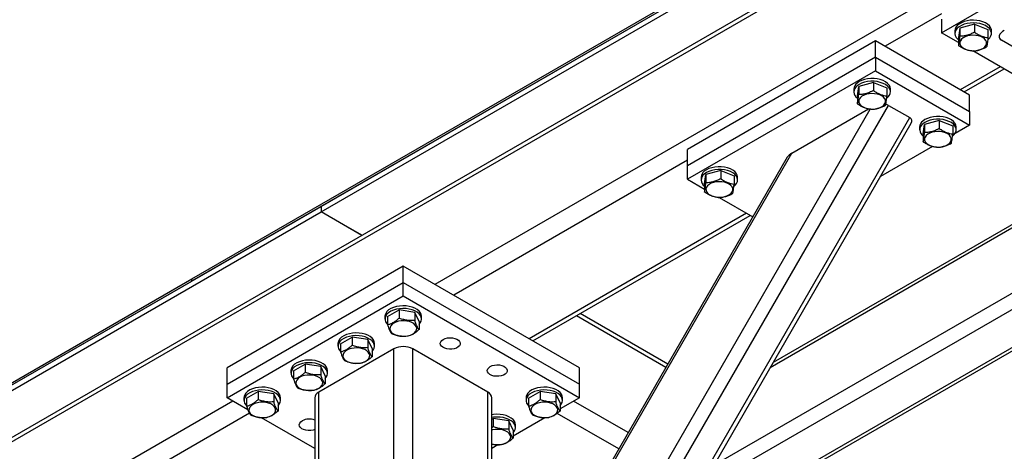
# Model space of a CAD drawing. Header units: millimetres. Extents: x 5 to 589, y 5 to 415.
# Tile 20 of 45: x 295 to 343, y 127 to 147. Entities that reach past the tile are written whole.
import ezdxf

# ---------------------------------------------------------------- set-up
doc = ezdxf.new("R2010")
doc.units = ezdxf.units.MM
doc.layers.add('TRAIT-FORT', color=4, linetype='Continuous', lineweight=25)

msp = doc.modelspace()

# ---------------------------------------------------------------- linework, layer by layer
at = {"layer": 'TRAIT-FORT', "color": 4, "linetype": 'Continuous', "lineweight": 25}
for p, q in [((303.74269, 134.89712), (367.0938, 171.46894)), ((303.74269, 134.79914), (367.0938, 171.37096)), ((309.96523, 138.39133), (367.0938, 171.37096)), ((309.96523, 138.13004), (367.0938, 171.10966)), ((367.0938, 168.84418), (250.82775, 101.72522)), ((367.0938, 168.6277), (250.5626, 101.35567)), ((358.89108, 159.71168), (315.44664, 134.63174)), ((339.82776, 146.74696), (348.87873, 151.97197)), ((339.82776, 147.66157), (337.11247, 146.09407)), ((339.82776, 147.40019), (339.82776, 146.74696)), ((340.70995, 146.97264), (340.64494, 146.52092)), ((341.42011, 147.16601), (340.70995, 146.97264)), ((340.70995, 146.97264), (340.70995, 146.581)), ((341.42011, 147.16601), (341.42011, 146.77437)), ((341.42011, 147.16601), (342.06528, 146.90765)), ((340.64494, 146.27521), (339.82776, 146.74696)), ((340.47511, 146.84493), (340.47511, 146.71428)), ((340.64494, 146.52092), (340.64494, 146.12928)), ((342.06528, 146.90765), (342.06528, 146.51601)), ((342.23511, 146.71428), (342.23511, 146.84493)), ((336.65992, 146.35532), (327.60896, 141.13031)), ((336.65992, 145.57144), (336.65992, 146.35532)), ((341.18541, 143.74281), (336.65992, 146.35532)), ((361.32381, 135.64032), (342.71276, 146.38774)), ((336.65992, 145.57144), (327.60896, 140.34643)), ((336.65992, 145.57144), (336.65992, 144.91821)), ((336.65992, 145.57144), (341.18541, 142.95893)), ((343.81278, 144.44646), (341.33935, 145.87434)), ((342.65599, 145.11426), (340.73286, 144.00406)), ((336.65992, 144.91821), (327.60896, 139.6932)), ((336.65992, 144.91821), (341.18541, 142.3057)), ((340.92029, 143.89586), (342.84342, 145.00606)), ((335.78005, 143.71247), (335.84505, 144.1642)), ((336.55522, 144.35757), (335.84505, 144.1642)), ((335.84505, 144.1642), (335.84505, 143.77256)), ((336.55522, 144.35757), (336.55522, 143.96593)), ((336.55522, 144.35757), (337.20038, 144.09921)), ((337.20038, 144.09921), (337.20038, 143.70757)), ((335.61022, 144.03649), (335.61022, 143.90584)), ((335.78005, 143.71247), (335.78005, 143.32083)), ((337.37022, 143.90584), (337.37022, 144.03649)), ((341.18541, 142.95893), (341.18541, 143.74281)), ((316.9175, 107.98008), (337.28218, 143.25273)), ((337.28218, 143.25273), (338.30041, 142.66492)), ((316.63458, 108.82815), (336.40214, 143.06656)), ((332.62276, 140.95479), (336.30936, 143.08302)), ((341.18541, 142.95893), (341.18541, 142.3057)), ((317.93573, 107.39227), (338.30041, 142.66492)), ((318.21286, 107.46654), (338.37467, 142.38784)), ((338.77805, 142.20773), (338.77805, 142.07709)), ((338.94789, 141.88372), (339.01289, 142.33545)), ((339.72306, 142.52881), (339.01289, 142.33545)), ((339.01289, 142.33545), (339.01289, 141.94381)), ((339.72306, 142.52881), (339.72306, 142.13717)), ((339.72306, 142.52881), (340.36822, 142.27045)), ((340.36822, 142.27045), (340.36822, 141.87881)), ((341.18541, 142.3057), (340.48299, 141.90021)), ((340.53805, 142.07709), (340.53805, 142.20773)), ((350.65926, 141.79883), (331.72332, 130.86735)), ((338.94789, 141.88372), (338.94789, 141.49208)), ((350.79986, 141.71764), (331.58271, 130.62381)), ((339.39642, 141.27294), (336.89841, 139.83087)), ((316.57809, 113.1646), (332.62276, 140.95479)), ((327.60896, 140.34643), (327.60896, 141.13031)), ((327.60896, 140.60781), (316.35182, 134.1092)), ((332.40791, 140.75884), (316.64038, 113.44867)), ((327.60896, 139.6932), (327.60896, 140.34643)), ((328.42614, 139.46715), (328.49114, 139.91888)), ((329.20131, 140.11225), (328.49114, 139.91888)), ((328.49114, 139.91888), (328.49114, 139.52724)), ((353.51515, 140.14962), (329.19287, 126.10867)), ((329.20131, 140.11225), (329.20131, 139.7206)), ((329.20131, 140.11225), (329.84647, 139.85388)), ((329.84647, 139.85388), (329.84647, 139.46224)), ((327.60896, 139.6932), (328.42614, 139.22144)), ((328.25631, 139.79116), (328.25631, 139.66052)), ((328.42614, 139.46715), (328.42614, 139.07551)), ((354.19392, 139.75765), (329.53229, 125.5208)), ((330.01631, 139.66052), (330.01631, 139.79116)), ((329.12054, 138.82057), (330.74682, 137.88174)), ((355.77758, 138.84313), (331.1162, 124.60642)), ((331.35619, 124.58266), (355.91813, 138.76196)), ((247.16849, 102.13955), (309.95957, 138.38807)), ((247.16849, 101.87825), (309.95957, 138.12677)), ((309.95957, 138.38807), (309.95957, 138.12677)), ((309.96523, 138.3848), (309.95957, 138.38807)), ((311.92174, 136.99404), (309.95957, 138.12677)), ((309.96523, 138.39133), (309.96523, 138.13004)), ((311.9274, 136.9973), (309.96523, 138.13004)), ((330.43718, 138.0605), (319.9722, 132.01919)), ((320.15963, 131.91099), (330.62461, 137.95229)), ((313.91937, 135.51342), (305.43409, 130.61497)), ((313.91937, 134.72954), (313.91937, 135.51342)), ((322.40465, 130.61497), (313.91937, 135.51342)), ((247.16849, 102.23753), (303.73703, 134.89386)), ((247.16849, 102.13955), (303.73703, 134.79587)), ((303.73703, 134.79587), (303.73703, 134.89386)), ((303.73703, 134.89386), (303.74269, 134.89059)), ((303.74269, 134.79914), (303.74269, 134.89712)), ((305.43409, 129.83109), (313.91937, 134.72954)), ((313.91937, 134.07631), (313.91937, 134.72954)), ((313.91937, 134.72954), (322.40465, 129.83109)), ((305.43409, 129.17786), (313.91937, 134.07631)), ((313.91937, 134.07631), (322.40465, 129.17786)), ((313.16093, 133.08329), (313.71614, 133.40381)), ((313.71614, 133.40381), (313.71614, 133.01217)), ((314.47459, 133.28649), (313.71614, 133.40381)), ((314.47459, 133.28649), (314.47459, 132.89485)), ((314.67781, 132.84865), (314.47459, 133.28649)), ((326.65527, 130.79496), (322.44083, 133.2279)), ((313.03937, 133.09662), (313.03937, 132.96597)), ((313.16093, 133.08329), (313.16093, 132.69165)), ((314.67781, 132.84865), (314.67781, 132.45701)), ((314.79937, 132.96597), (314.79937, 133.09662)), ((326.56152, 130.63259), (322.25333, 133.11966)), ((310.77663, 131.79036), (310.77663, 131.65972)), ((310.89818, 131.77704), (311.4534, 132.09756)), ((310.89818, 131.77704), (310.89818, 131.3854)), ((311.4534, 132.09756), (311.4534, 131.70592)), ((312.21184, 131.98024), (311.4534, 132.09756)), ((312.21184, 131.98024), (312.21184, 131.5886)), ((312.41507, 131.5424), (312.21184, 131.98024)), ((312.53663, 131.65972), (312.53663, 131.79036)), ((313.46682, 131.52911), (309.84643, 129.43911)), ((312.41507, 131.5424), (312.41507, 131.15076)), ((313.46682, 105.92239), (313.46682, 131.52911)), ((317.9923, 129.43911), (314.37192, 131.52911)), ((314.37192, 117.6805), (314.37192, 131.52911)), ((305.43409, 129.83109), (305.43409, 130.61497)), ((308.51388, 130.48411), (308.51388, 130.35346)), ((308.63544, 130.47078), (309.19066, 130.7913)), ((308.63544, 130.47078), (308.63544, 130.07914)), ((309.19066, 130.7913), (309.19066, 130.39966)), ((309.9491, 130.67399), (309.19066, 130.7913)), ((309.9491, 130.67399), (309.9491, 130.28234)), ((310.15233, 130.23615), (309.9491, 130.67399)), ((310.27388, 130.35346), (310.27388, 130.48411)), ((322.40465, 129.83109), (322.40465, 130.61497)), ((310.15233, 130.23615), (310.15233, 129.8445)), ((305.43409, 129.17786), (305.43409, 129.83109)), ((306.3727, 129.16453), (306.92792, 129.48505)), ((306.92792, 129.48505), (306.92792, 129.09341)), ((307.68636, 129.36773), (306.92792, 129.48505)), ((309.84643, 103.83239), (309.84643, 129.43911)), ((317.9923, 116.50487), (317.9923, 129.43911)), ((319.94915, 129.16453), (320.50437, 129.48505)), ((320.50437, 129.48505), (320.50437, 129.09341)), ((321.26281, 129.36773), (320.50437, 129.48505)), ((322.40465, 129.17786), (322.40465, 129.83109)), ((305.71665, 129.01474), (256.61536, 100.66916)), ((306.43446, 128.60036), (305.43409, 129.17786)), ((306.25114, 129.17786), (306.25114, 129.04721)), ((306.3727, 129.16453), (306.3727, 128.77289)), ((307.68636, 129.36773), (307.68636, 128.97609)), ((307.88958, 128.92989), (307.68636, 129.36773)), ((307.88958, 128.92989), (307.88958, 128.53825)), ((308.01114, 129.04721), (308.01114, 129.17786)), ((309.65898, 129.17786), (309.65898, 103.57114)), ((318.17975, 116.39666), (318.17975, 129.17786)), ((319.82759, 129.17786), (319.82759, 129.04721)), ((319.94915, 129.16453), (319.94915, 128.77289)), ((321.26281, 129.36773), (321.26281, 128.97609)), ((321.46603, 128.92989), (321.26281, 129.36773)), ((322.40465, 129.17786), (321.46603, 128.63601)), ((321.46603, 128.92989), (321.46603, 128.53825)), ((321.58759, 129.04721), (321.58759, 129.17786)), ((324.75118, 127.49699), (322.12208, 129.01474)), ((306.51372, 128.42979), (278.28119, 112.13149)), ((309.65898, 126.73888), (307.09959, 128.21638)), ((318.17975, 128.14308), (318.24163, 128.1788)), ((318.24163, 128.1788), (318.24163, 127.78716)), ((319.00007, 128.06148), (318.24163, 128.1788)), ((319.00007, 128.06148), (319.00007, 127.66984)), ((319.20329, 127.62364), (319.00007, 128.06148)), ((320.73978, 128.21675), (319.20329, 127.32975)), ((324.29863, 126.71315), (321.33174, 128.42591)), ((318.17975, 127.73482), (318.24163, 127.78716)), ((319.20329, 127.62364), (319.20329, 127.232)), ((319.32485, 127.74096), (319.32485, 127.87161)), ((318.47704, 126.9105), (318.17975, 126.73888))]:
    msp.add_line(p, q, dxfattribs=at)
at = {"layer": 'TRAIT-FORT', "color": 4, "linetype": 'Continuous', "lineweight": 25, "flags": 128}
for points in [[(342.23511, 146.84493), (342.22896, 146.90489), (342.19637, 146.994), (342.13675, 147.07832), (342.052, 147.15514), (341.94485, 147.22199), (341.81875, 147.27672), (341.67775, 147.31757), (341.52637, 147.34323), (341.36949, 147.35288), (341.21215, 147.3462), (341.05941, 147.3234), (340.91617, 147.28523), (340.78703, 147.23291), (340.67616, 147.16812), (340.58711, 147.09294), (340.52274, 147.00979), (340.48512, 146.92134), (340.47511, 146.84493)], [(342.05578, 146.40693), (342.08151, 146.42753), (342.15853, 146.50701), (342.20973, 146.59316), (342.23346, 146.6832), (342.22896, 146.77424), (342.19637, 146.86335), (342.13675, 146.94767), (342.052, 147.02449), (341.94485, 147.09134), (341.81875, 147.14607), (341.67775, 147.18692), (341.52637, 147.21258), (341.36949, 147.22223), (341.21215, 147.21555), (341.05941, 147.19276), (340.91617, 147.15459), (340.78703, 147.10227), (340.67616, 147.03747), (340.58711, 146.96229), (340.52274, 146.87914), (340.48512, 146.79069), (340.47547, 146.69979), (340.49409, 146.60935), (340.54038, 146.52228), (340.61286, 146.44139), (340.64494, 146.41428)], [(341.99889, 146.22615), (341.99594, 146.30409), (341.96499, 146.37998), (341.90738, 146.45049), (341.82563, 146.51255), (341.72332, 146.56344), (341.60491, 146.60094), (341.47559, 146.62341), (341.341, 146.62986), (341.20703, 146.62002), (341.07953, 146.59431), (340.96408, 146.55387), (340.86571, 146.50045), (340.78874, 146.43639), (340.73652, 146.36449), (340.71133, 146.28789), (340.71428, 146.20995), (340.74523, 146.13406), (340.80285, 146.06355), (340.88459, 146.00149), (340.98691, 145.9506), (341.10531, 145.9131), (341.23463, 145.89064), (341.36922, 145.88418), (341.50319, 145.89402), (341.63069, 145.91973), (341.74614, 145.96017), (341.84451, 146.0136), (341.92148, 146.07765), (341.97371, 146.14955), (341.99889, 146.22615)], [(337.37022, 144.03649), (337.36986, 144.05098), (337.35124, 144.14142), (337.30495, 144.22849), (337.23247, 144.30938), (337.13613, 144.38151), (337.01903, 144.44254), (336.88494, 144.49053), (336.73816, 144.52392), (336.58341, 144.54164), (336.42567, 144.54313), (336.27, 144.52834), (336.12141, 144.49773), (335.98467, 144.4523), (335.86418, 144.39351), (335.76381, 144.32324)], [(337.19886, 143.60464), (337.25822, 143.65783), (337.32259, 143.74098), (337.36021, 143.82943), (337.36986, 143.92033), (337.35124, 144.01077), (337.30495, 144.09784), (337.23247, 144.17874), (337.13613, 144.25086), (337.01903, 144.3119), (336.88494, 144.35988), (336.73816, 144.39327), (336.58341, 144.411), (336.42567, 144.41248), (336.27, 144.39769), (336.12141, 144.36709), (335.98467, 144.32166), (335.86418, 144.26286), (335.76381, 144.19259), (335.76381, 144.19259)], [(335.84643, 143.47945), (335.84938, 143.4015), (335.88034, 143.32562), (335.93795, 143.2551), (336.0197, 143.19305), (336.12201, 143.14216), (336.24042, 143.10466), (336.36974, 143.08219), (336.50432, 143.07574), (336.6383, 143.08558), (336.76579, 143.11128), (336.88125, 143.15173), (336.97961, 143.20515), (337.05659, 143.26921), (337.10881, 143.34111), (337.134, 143.4177), (337.13105, 143.49565), (337.10009, 143.57154), (337.04248, 143.64205), (336.96073, 143.70411), (336.85842, 143.755), (336.74002, 143.79249), (336.6107, 143.81496), (336.47611, 143.82142), (336.34214, 143.81157), (336.21464, 143.78587), (336.09918, 143.74542), (336.00082, 143.692), (335.92384, 143.62794), (335.87162, 143.55604), (335.84643, 143.47945)], [(340.53805, 142.20773), (340.5377, 142.22223), (340.51908, 142.31267), (340.47278, 142.39973), (340.4003, 142.48063), (340.30397, 142.55275), (340.18687, 142.61379), (340.05278, 142.66177), (339.906, 142.69516), (339.75125, 142.71289), (339.59351, 142.71438), (339.43784, 142.69958), (339.28925, 142.66898), (339.15251, 142.62355), (339.03202, 142.56476), (338.93165, 142.49449)], [(340.3667, 141.77588), (340.42606, 141.82907), (340.49043, 141.91223), (340.52804, 142.00067), (340.5377, 142.09158), (340.51908, 142.18202), (340.47278, 142.26909), (340.4003, 142.34998), (340.30397, 142.42211), (340.18687, 142.48314), (340.05278, 142.53113), (339.906, 142.56452), (339.75125, 142.58224), (339.59351, 142.58373), (339.43784, 142.56893), (339.28925, 142.53833), (339.15251, 142.4929), (339.03202, 142.43411), (338.93165, 142.36384), (338.93165, 142.36384)], [(339.01427, 141.6507), (339.01722, 141.57275), (339.04818, 141.49686), (339.10579, 141.42635), (339.18754, 141.36429), (339.28985, 141.3134), (339.40825, 141.2759), (339.53758, 141.25344), (339.67216, 141.24698), (339.80613, 141.25682), (339.93363, 141.28253), (340.04909, 141.32298), (340.14745, 141.3764), (340.22443, 141.44046), (340.27665, 141.51235), (340.30184, 141.58895), (340.29889, 141.66689), (340.26793, 141.74278), (340.21032, 141.8133), (340.12857, 141.87535), (340.02626, 141.92624), (339.90786, 141.96374), (339.77853, 141.98621), (339.64395, 141.99266), (339.50998, 141.98282), (339.38248, 141.95712), (339.26702, 141.91667), (339.16866, 141.86325), (339.09168, 141.79919), (339.03946, 141.72729), (339.01427, 141.6507)], [(330.01631, 139.79116), (330.01595, 139.80566), (329.99733, 139.8961), (329.95103, 139.98316), (329.87856, 140.06406), (329.78222, 140.13618), (329.66512, 140.19722), (329.53103, 140.2452), (329.38425, 140.2786), (329.2295, 140.29632), (329.07176, 140.29781), (328.91609, 140.28301), (328.7675, 140.25241), (328.63076, 140.20698), (328.51027, 140.14819), (328.4099, 140.07792)], [(329.84495, 139.35932), (329.90431, 139.41251), (329.96868, 139.49566), (330.00629, 139.58411), (330.01595, 139.67501), (329.99733, 139.76545), (329.95103, 139.85252), (329.87856, 139.93341), (329.78222, 140.00554), (329.66512, 140.06657), (329.53103, 140.11456), (329.38425, 140.14795), (329.2295, 140.16567), (329.07176, 140.16716), (328.91609, 140.15237), (328.7675, 140.12176), (328.63076, 140.07633), (328.51027, 140.01754), (328.4099, 139.94727), (328.4099, 139.94727)], [(328.49252, 139.23413), (328.49547, 139.15618), (328.52643, 139.0803), (328.58404, 139.00978), (328.66579, 138.94772), (328.7681, 138.89683), (328.88651, 138.85934), (329.01583, 138.83687), (329.15041, 138.83042), (329.28438, 138.84026), (329.41188, 138.86596), (329.52734, 138.90641), (329.6257, 138.95983), (329.70268, 139.02389), (329.7549, 139.09579), (329.78009, 139.17238), (329.77714, 139.25033), (329.74618, 139.32621), (329.68857, 139.39673), (329.60682, 139.45879), (329.50451, 139.50967), (329.38611, 139.54717), (329.25678, 139.56964), (329.1222, 139.57609), (328.98823, 139.56625), (328.86073, 139.54055), (328.74527, 139.5001), (328.64691, 139.44668), (328.56993, 139.38262), (328.51771, 139.31072), (328.49252, 139.23413)], [(314.79937, 133.09662), (314.78759, 133.17945), (314.74802, 133.26761), (314.68182, 133.35028), (314.5911, 133.42479), (314.4788, 133.48876), (314.34852, 133.54013), (314.20445, 133.57724), (314.05121, 133.5989), (313.89373, 133.60442), (313.73708, 133.59361), (313.58629, 133.56684), (313.4462, 133.52495), (313.32132, 133.46929), (313.21567, 133.40165), (313.13263, 133.32422), (313.07487, 133.23946), (313.04426, 133.15012), (313.03937, 133.09662)], [(314.67781, 132.70834), (314.73828, 132.78), (314.78264, 132.8674), (314.79926, 132.95797), (314.78759, 133.0488), (314.74802, 133.13696), (314.68182, 133.21963), (314.5911, 133.29415), (314.4788, 133.35812), (314.34852, 133.40948), (314.20445, 133.44659), (314.05121, 133.46825), (313.89373, 133.47377), (313.73708, 133.46297), (313.58629, 133.43619), (313.4462, 133.3943), (313.32132, 133.33864), (313.21567, 133.27101), (313.13263, 133.19357), (313.07487, 133.10881), (313.04426, 133.01947), (313.04178, 132.92841), (313.0675, 132.83855), (313.1206, 132.75279), (313.16093, 132.70834)], [(313.75217, 132.14849), (313.88556, 132.13629), (314.02042, 132.14037), (314.15087, 132.16055), (314.2712, 132.19594), (314.37616, 132.24501), (314.46115, 132.3056), (314.52246, 132.37506), (314.55741, 132.45037), (314.56448, 132.52823), (314.54336, 132.60523), (314.49496, 132.67801), (314.4214, 132.7434), (314.32591, 132.79853), (314.21265, 132.84099), (314.08657, 132.86893), (313.95318, 132.88112), (313.81831, 132.87704), (313.68786, 132.85687), (313.56753, 132.82147), (313.46258, 132.77241), (313.37759, 132.71182), (313.31627, 132.64235), (313.28132, 132.56705), (313.27425, 132.48919), (313.29538, 132.41219), (313.34378, 132.3394), (313.41733, 132.27402), (313.51283, 132.21889), (313.62609, 132.17643), (313.75217, 132.14849)], [(312.53663, 131.79036), (312.52485, 131.87319), (312.48528, 131.96136), (312.41907, 132.04403), (312.32836, 132.11854), (312.21606, 132.18251), (312.08578, 132.23387), (311.94171, 132.27098), (311.78847, 132.29264), (311.63099, 132.29816), (311.47434, 132.28736), (311.32355, 132.26058), (311.18346, 132.21869), (311.05858, 132.16304), (310.95292, 132.0954), (310.86988, 132.01796), (310.81213, 131.93321), (310.78152, 131.84386), (310.77663, 131.79036)], [(312.41507, 131.40209), (312.47554, 131.47375), (312.5199, 131.56115), (312.53652, 131.65172), (312.52485, 131.74255), (312.48528, 131.83071), (312.41907, 131.91338), (312.32836, 131.98789), (312.21606, 132.05186), (312.08578, 132.10323), (311.94171, 132.14034), (311.78847, 132.162), (311.63099, 132.16752), (311.47434, 132.15671), (311.32355, 132.12994), (311.18346, 132.08805), (311.05858, 132.03239), (310.95292, 131.96475), (310.86988, 131.88732), (310.81213, 131.80256), (310.78152, 131.71322), (310.77904, 131.62215), (310.80476, 131.53229), (310.85786, 131.44653), (310.89818, 131.40209)], [(315.8427, 131.9863), (315.93777, 132.02887), (316.04819, 132.05646), (316.16703, 132.06733), (316.28682, 132.06079), (316.40003, 132.03726), (316.49954, 131.99822), (316.57911, 131.94612), (316.63373, 131.88423), (316.65998, 131.81644), (316.6562, 131.74702), (316.62263, 131.68032), (316.56138, 131.62053), (316.4763, 131.57141), (316.37274, 131.53606), (316.2572, 131.51668), (316.13694, 131.5145), (316.01952, 131.52965), (315.91231, 131.56118), (315.82206, 131.60712), (315.75443, 131.66456), (315.71367, 131.72992), (315.70235, 131.79907), (315.72117, 131.86767), (315.76895, 131.93142), (315.8427, 131.9863)], [(311.48943, 130.84223), (311.62282, 130.83004), (311.75768, 130.83412), (311.88813, 130.8543), (312.00846, 130.88969), (312.11342, 130.93876), (312.19841, 130.99934), (312.25972, 131.06881), (312.29467, 131.14412), (312.30174, 131.22197), (312.28061, 131.29898), (312.23222, 131.37176), (312.15866, 131.43715), (312.06317, 131.49227), (311.9499, 131.53474), (311.82382, 131.56268), (311.69044, 131.57487), (311.55557, 131.57079), (311.42512, 131.55061), (311.30479, 131.51522), (311.19984, 131.46615), (311.11485, 131.40557), (311.05353, 131.3361), (311.01858, 131.26079), (311.01151, 131.18294), (311.03264, 131.10593), (311.08104, 131.03315), (311.15459, 130.96776), (311.25009, 130.91264), (311.36335, 130.87017), (311.48943, 130.84223)], [(310.27388, 130.48411), (310.26211, 130.56694), (310.22254, 130.6551), (310.15633, 130.73777), (310.06562, 130.81229), (309.95332, 130.87626), (309.82304, 130.92762), (309.67896, 130.96473), (309.52573, 130.98639), (309.36825, 130.99191), (309.2116, 130.98111), (309.06081, 130.95433), (308.92072, 130.91244), (308.79584, 130.85678), (308.69018, 130.78915), (308.60714, 130.71171), (308.54939, 130.62696), (308.51878, 130.53761), (308.51388, 130.48411)], [(310.15233, 130.09583), (310.2128, 130.1675), (310.25716, 130.2549), (310.27378, 130.34547), (310.26211, 130.43629), (310.22254, 130.52446), (310.15633, 130.60713), (310.06562, 130.68164), (309.95332, 130.74561), (309.82304, 130.79697), (309.67896, 130.83408), (309.52573, 130.85574), (309.36825, 130.86126), (309.2116, 130.85046), (309.06081, 130.82368), (308.92072, 130.78179), (308.79584, 130.72614), (308.69018, 130.6585), (308.60714, 130.58106), (308.54939, 130.49631), (308.51878, 130.40696), (308.51629, 130.3159), (308.54202, 130.22604), (308.59512, 130.14028), (308.63544, 130.09583)], [(318.10544, 130.68005), (318.20051, 130.72262), (318.31094, 130.75021), (318.42977, 130.76107), (318.54956, 130.75454), (318.66277, 130.73101), (318.76228, 130.69197), (318.84185, 130.63986), (318.89647, 130.57798), (318.92272, 130.51019), (318.91894, 130.44076), (318.88537, 130.37406), (318.82413, 130.31428), (318.73905, 130.26516), (318.63548, 130.2298), (318.51994, 130.21042), (318.39968, 130.20824), (318.28226, 130.2234), (318.17505, 130.25493), (318.0848, 130.30086), (318.01717, 130.35831), (317.97641, 130.42366), (317.96509, 130.49282), (317.98391, 130.56142), (318.0317, 130.62517), (318.10544, 130.68005)], [(309.22669, 129.53598), (309.36008, 129.52379), (309.49494, 129.52787), (309.62539, 129.54804), (309.74572, 129.58344), (309.85068, 129.6325), (309.93567, 129.69309), (309.99698, 129.76256), (310.03193, 129.83786), (310.039, 129.91572), (310.01787, 129.99272), (309.96947, 130.06551), (309.89592, 130.13089), (309.80043, 130.18602), (309.68716, 130.22848), (309.56108, 130.25642), (309.42769, 130.26862), (309.29283, 130.26454), (309.16238, 130.24436), (309.04205, 130.20897), (308.93709, 130.1599), (308.8521, 130.09931), (308.79079, 130.02985), (308.75584, 129.95454), (308.74877, 129.87668), (308.7699, 129.79968), (308.81829, 129.7269), (308.89185, 129.66151), (308.98734, 129.60638), (309.10061, 129.56392), (309.22669, 129.53598)], [(308.01114, 129.17786), (307.99937, 129.26069), (307.9598, 129.34885), (307.89359, 129.43152), (307.80288, 129.50604), (307.69058, 129.57), (307.5603, 129.62137), (307.41622, 129.65848), (307.26298, 129.68014), (307.10551, 129.68566), (306.94886, 129.67485), (306.79806, 129.64808), (306.65798, 129.60619), (306.5331, 129.55053), (306.42744, 129.4829), (306.3444, 129.40546), (306.28665, 129.3207), (306.25604, 129.23136), (306.25114, 129.17786)], [(307.88958, 128.78958), (307.95006, 128.86124), (307.99442, 128.94864), (308.01103, 129.03921), (307.99937, 129.13004), (307.9598, 129.2182), (307.89359, 129.30087), (307.80288, 129.37539), (307.69058, 129.43936), (307.5603, 129.49072), (307.41622, 129.52783), (307.26298, 129.54949), (307.10551, 129.55501), (306.94886, 129.54421), (306.79806, 129.51743), (306.65798, 129.47554), (306.5331, 129.41988), (306.42744, 129.35225), (306.3444, 129.27481), (306.28665, 129.19006), (306.25604, 129.10071), (306.25355, 129.00965), (306.27927, 128.91979), (306.33238, 128.83403), (306.3727, 128.78958)], [(321.58759, 129.17786), (321.57582, 129.26069), (321.53625, 129.34885), (321.47004, 129.43152), (321.37933, 129.50604), (321.26703, 129.57), (321.13675, 129.62137), (320.99267, 129.65848), (320.83943, 129.68014), (320.68196, 129.68566), (320.52531, 129.67485), (320.37451, 129.64808), (320.23443, 129.60619), (320.10955, 129.55053), (320.00389, 129.4829), (319.92085, 129.40546), (319.8631, 129.3207), (319.83249, 129.23136), (319.82759, 129.17786)], [(321.46603, 128.78958), (321.52651, 128.86124), (321.57087, 128.94864), (321.58748, 129.03921), (321.57582, 129.13004), (321.53625, 129.2182), (321.47004, 129.30087), (321.37933, 129.37539), (321.26703, 129.43936), (321.13675, 129.49072), (320.99267, 129.52783), (320.83943, 129.54949), (320.68196, 129.55501), (320.52531, 129.54421), (320.37451, 129.51743), (320.23443, 129.47554), (320.10955, 129.41988), (320.00389, 129.35225), (319.92085, 129.27481), (319.8631, 129.19006), (319.83249, 129.10071), (319.83, 129.00965), (319.85572, 128.91979), (319.90883, 128.83403), (319.94915, 128.78958)], [(306.96395, 128.22973), (307.09733, 128.21753), (307.2322, 128.22161), (307.36265, 128.24179), (307.48298, 128.27719), (307.58793, 128.32625), (307.67292, 128.38684), (307.73424, 128.4563), (307.76919, 128.53161), (307.77626, 128.60947), (307.75513, 128.68647), (307.70673, 128.75925), (307.63318, 128.82464), (307.53768, 128.87977), (307.42442, 128.92223), (307.29834, 128.95017), (307.16495, 128.96237), (307.03009, 128.95829), (306.89964, 128.93811), (306.77931, 128.90271), (306.67435, 128.85365), (306.58936, 128.79306), (306.52805, 128.72359), (306.4931, 128.64829), (306.48603, 128.57043), (306.50715, 128.49343), (306.55555, 128.42064), (306.62911, 128.35526), (306.7246, 128.30013), (306.83786, 128.25767), (306.96395, 128.22973)], [(320.5404, 128.22973), (320.67378, 128.21753), (320.80865, 128.22161), (320.9391, 128.24179), (321.05943, 128.27719), (321.16438, 128.32625), (321.24937, 128.38684), (321.31069, 128.4563), (321.34564, 128.53161), (321.35271, 128.60947), (321.33158, 128.68647), (321.28318, 128.75925), (321.20963, 128.82464), (321.11413, 128.87977), (321.00087, 128.92223), (320.87479, 128.95017), (320.7414, 128.96237), (320.60654, 128.95829), (320.47609, 128.93811), (320.35576, 128.90271), (320.2508, 128.85365), (320.16581, 128.79306), (320.1045, 128.72359), (320.06955, 128.64829), (320.06248, 128.57043), (320.0836, 128.49343), (320.132, 128.42064), (320.20556, 128.35526), (320.30105, 128.30013), (320.41432, 128.25767), (320.5404, 128.22973)], [(309.65898, 127.6406), (309.58452, 127.6173), (309.46897, 127.59792), (309.34871, 127.59574), (309.23129, 127.61089), (309.12408, 127.64242), (309.03383, 127.68836), (308.9662, 127.74581), (308.92544, 127.81116), (308.91412, 127.88031), (308.93294, 127.94891), (308.98073, 128.01266), (309.05447, 128.06754)], [(319.32485, 127.87161), (319.31308, 127.95443), (319.2735, 128.0426), (319.2073, 128.12527), (319.11659, 128.19978), (319.00429, 128.26375), (318.87401, 128.31511), (318.72993, 128.35222), (318.57669, 128.37388), (318.41922, 128.3794), (318.26257, 128.3686), (318.17975, 128.35602)], [(319.20329, 127.48333), (319.26377, 127.55499), (319.30813, 127.64239), (319.32474, 127.73296), (319.31308, 127.82379), (319.2735, 127.91195), (319.2073, 127.99462), (319.11659, 128.06914), (319.00429, 128.1331), (318.87401, 128.18447), (318.72993, 128.22158), (318.57669, 128.24324), (318.41922, 128.24876), (318.26257, 128.23795), (318.17975, 128.22537)], [(318.17975, 126.94362), (318.27765, 126.92348), (318.41104, 126.91128), (318.54591, 126.91536), (318.67636, 126.93554), (318.79669, 126.97093), (318.90164, 127.02), (318.98663, 127.08059), (319.04794, 127.15005), (319.0829, 127.22536), (319.08997, 127.30321), (319.06884, 127.38022), (319.02044, 127.453), (318.94689, 127.51839), (318.85139, 127.57352), (318.73813, 127.61598), (318.61205, 127.64392), (318.47866, 127.65611), (318.34379, 127.65203), (318.21335, 127.63185), (318.17975, 127.62378)]]:
    msp.add_lwpolyline(points, dxfattribs=at)
at = {"layer": 'TRAIT-FORT', "color": 4, "linetype": 'Continuous', "lineweight": 25}
for centre, radius, start, end in [((335.98473, 144.0204), 0.37486, 126.109505, 177.540057), ((335.97243, 143.90476), 0.35548, 125.934414, 237.235659), ((339.15257, 142.19164), 0.37486, 126.109505, 177.540057), ((339.14027, 142.07601), 0.35548, 125.934414, 237.235659), ((328.63082, 139.77507), 0.37486, 126.109505, 177.540057), ((328.61852, 139.65944), 0.35548, 125.934414, 237.235659), ((313.91937, 130.6557), 0.98369, 62.609672, 117.390328), ((309.97927, 129.14592), 0.32188, 114.374658, 174.305201), ((317.85946, 129.14592), 0.32188, 5.694799, 65.625342), ((309.39605, 127.4072), 0.74346, 69.288744, 117.351066)]:
    msp.add_arc(centre, radius, start, end, dxfattribs=at)
for centre, start_param, end_param in [((343.19276, 146.66484), 2.04849294, 3.61928927), ((336.80218, 142.97564), 0.47769661, 0.80966025), ((337.82041, 142.38782), 5.80560361, 6.76088192), ((332.96218, 140.75885), 2.04849294, 2.66401096)]:
    msp.add_ellipse(centre, major_axis=(0.58231, 0.156), ratio=0.51758952, start_param=start_param, end_param=end_param, dxfattribs=at)
for points, knots in [([(340.70995, 146.581), (340.70168, 146.50369), (340.688, 146.37582), (340.66816, 146.241), (340.65481, 146.17103), (340.64714, 146.13855), (340.64494, 146.12928)], [0, 0, 0, 0, 0.38554949, 0.63764185, 0.89654625, 1, 1, 1, 1]), ([(341.42011, 146.77437), (341.35848, 146.74326), (341.23386, 146.68038), (341.04924, 146.61951), (340.87274, 146.587), (340.76454, 146.58302), (340.70995, 146.581)], [0, 0, 0, 0, 0.26460494, 0.53494775, 0.76534313, 1, 1, 1, 1]), ([(341.42011, 146.77437), (341.47611, 146.73762), (341.58931, 146.66333), (341.75704, 146.58557), (341.91738, 146.53691), (342.01568, 146.52302), (342.06528, 146.51601)], [0, 0, 0, 0, 0.26460494, 0.53494775, 0.76534313, 1, 1, 1, 1]), ([(342.06528, 146.51601), (342.05701, 146.43869), (342.04333, 146.31082), (342.02349, 146.176), (342.01014, 146.10604), (342.00247, 146.07355), (342.00028, 146.06428)], [0, 0, 0, 0, 0.38554949, 0.63764185, 0.89654625, 1, 1, 1, 1]), ([(341.29011, 145.87091), (341.23411, 145.87901), (341.12091, 145.89539), (340.95318, 145.95196), (340.79284, 146.03172), (340.69454, 146.09656), (340.64494, 146.12928)], [0, 0, 0, 0, 0.26460494, 0.53494775, 0.76534313, 1, 1, 1, 1]), ([(341.29011, 145.87091), (341.35175, 145.87337), (341.47636, 145.87834), (341.66099, 145.91802), (341.83748, 145.98163), (341.94568, 146.03656), (342.00028, 146.06428)], [0, 0, 0, 0, 0.264604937, 0.534947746, 0.765343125, 1, 1, 1, 1]), ([(335.78005, 143.32083), (335.78832, 143.35846), (335.802, 143.4207), (335.82184, 143.56161), (335.83518, 143.67716), (335.84286, 143.75137), (335.84505, 143.77256)], [0, 0, 0, 0, 0.38554949, 0.63764185, 0.89654625, 1, 1, 1, 1]), ([(336.55522, 143.96593), (336.49358, 143.93482), (336.36897, 143.87193), (336.18434, 143.81107), (336.00785, 143.77856), (335.89965, 143.77457), (335.84505, 143.77256)], [0, 0, 0, 0, 0.26460494, 0.53494775, 0.76534313, 1, 1, 1, 1]), ([(336.55522, 143.96593), (336.61121, 143.92918), (336.72442, 143.85489), (336.89215, 143.77712), (337.05249, 143.72846), (337.15078, 143.71457), (337.20038, 143.70757)], [0, 0, 0, 0, 0.26460494, 0.53494775, 0.76534313, 1, 1, 1, 1]), ([(337.13538, 143.25584), (337.14365, 143.29347), (337.15733, 143.35571), (337.17717, 143.49662), (337.19051, 143.61216), (337.19819, 143.68638), (337.20038, 143.70757)], [0, 0, 0, 0, 0.38554949, 0.63764185, 0.89654625, 1, 1, 1, 1]), ([(336.42521, 143.06247), (336.36922, 143.07057), (336.25601, 143.08695), (336.08828, 143.14352), (335.92795, 143.22328), (335.82965, 143.28812), (335.78005, 143.32083)], [0, 0, 0, 0, 0.26460494, 0.53494775, 0.76534313, 1, 1, 1, 1]), ([(336.42521, 143.06247), (336.48685, 143.06493), (336.61146, 143.0699), (336.79609, 143.10958), (336.97258, 143.17318), (337.08079, 143.22812), (337.13538, 143.25584)], [0, 0, 0, 0, 0.26460494, 0.53494775, 0.76534313, 1, 1, 1, 1]), ([(338.94789, 141.49208), (338.95616, 141.52971), (338.96984, 141.59195), (338.98967, 141.73286), (339.00302, 141.8484), (339.0107, 141.92262), (339.01289, 141.94381)], [0, 0, 0, 0, 0.38554949, 0.63764185, 0.89654625, 1, 1, 1, 1]), ([(339.72306, 142.13717), (339.66142, 142.10607), (339.53681, 142.04318), (339.35218, 141.98231), (339.17569, 141.94981), (339.06749, 141.94582), (339.01289, 141.94381)], [0, 0, 0, 0, 0.26460494, 0.53494775, 0.76534313, 1, 1, 1, 1]), ([(339.72306, 142.13717), (339.77905, 142.10042), (339.89226, 142.02613), (340.05999, 141.94837), (340.22033, 141.89971), (340.31862, 141.88582), (340.36822, 141.87881)], [0, 0, 0, 0, 0.26460494, 0.53494775, 0.76534313, 1, 1, 1, 1]), ([(340.30322, 141.42708), (340.31149, 141.46472), (340.32517, 141.52695), (340.34501, 141.66787), (340.35835, 141.78341), (340.36603, 141.85762), (340.36822, 141.87881)], [0, 0, 0, 0, 0.38554949, 0.63764185, 0.89654625, 1, 1, 1, 1]), ([(339.59305, 141.23372), (339.53706, 141.24182), (339.42385, 141.25819), (339.25612, 141.31477), (339.09578, 141.39452), (338.99749, 141.45936), (338.94789, 141.49208)], [0, 0, 0, 0, 0.26460494, 0.53494775, 0.76534313, 1, 1, 1, 1]), ([(339.59305, 141.23372), (339.65469, 141.23617), (339.7793, 141.24115), (339.96393, 141.28082), (340.14042, 141.34443), (340.24862, 141.39936), (340.30322, 141.42708)], [0, 0, 0, 0, 0.26460494, 0.53494775, 0.76534313, 1, 1, 1, 1]), ([(328.42614, 139.07551), (328.43441, 139.11314), (328.44809, 139.17538), (328.46793, 139.31629), (328.48127, 139.43183), (328.48895, 139.50605), (328.49114, 139.52724)], [0, 0, 0, 0, 0.38554949, 0.63764185, 0.89654625, 1, 1, 1, 1]), ([(329.20131, 139.7206), (329.13967, 139.6895), (329.01506, 139.62661), (328.83043, 139.56574), (328.65394, 139.53324), (328.54574, 139.52925), (328.49114, 139.52724)], [0, 0, 0, 0, 0.26460494, 0.53494775, 0.76534313, 1, 1, 1, 1]), ([(329.20131, 139.7206), (329.2573, 139.68386), (329.37051, 139.60956), (329.53824, 139.5318), (329.69858, 139.48314), (329.79687, 139.46925), (329.84647, 139.46224)], [0, 0, 0, 0, 0.26460494, 0.53494775, 0.76534313, 1, 1, 1, 1]), ([(329.78147, 139.01051), (329.78974, 139.04815), (329.80342, 139.11039), (329.82326, 139.2513), (329.8366, 139.36684), (329.84428, 139.44105), (329.84647, 139.46224)], [0, 0, 0, 0, 0.38554949, 0.63764185, 0.89654625, 1, 1, 1, 1]), ([(329.0713, 138.81715), (329.01531, 138.82525), (328.9021, 138.84162), (328.73437, 138.8982), (328.57404, 138.97796), (328.47574, 139.04279), (328.42614, 139.07551)], [0, 0, 0, 0, 0.26460494, 0.53494775, 0.76534313, 1, 1, 1, 1]), ([(329.0713, 138.81715), (329.13294, 138.81961), (329.25755, 138.82458), (329.44218, 138.86426), (329.61867, 138.92786), (329.72687, 138.9828), (329.78147, 139.01051)], [0, 0, 0, 0, 0.26460494, 0.53494775, 0.76534313, 1, 1, 1, 1]), ([(313.16093, 132.69165), (313.20912, 132.70514), (313.30654, 132.73243), (313.45088, 132.80516), (313.58887, 132.90037), (313.67346, 132.97467), (313.71614, 133.01217)], [0, 0, 0, 0, 0.264604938, 0.534947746, 0.765343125, 1, 1, 1, 1]), ([(314.47459, 132.89485), (314.37809, 132.88993), (314.21849, 132.88181), (313.98702, 132.92066), (313.83129, 132.96753), (313.74172, 133.00226), (313.71614, 133.01217)], [0, 0, 0, 0, 0.38554949, 0.63764185, 0.89654625, 1, 1, 1, 1]), ([(314.67781, 132.45701), (314.66017, 132.48069), (314.62451, 132.52856), (314.57168, 132.63179), (314.52117, 132.75615), (314.49021, 132.84834), (314.47459, 132.89485)], [0, 0, 0, 0, 0.26460494, 0.53494775, 0.76534313, 1, 1, 1, 1]), ([(313.16093, 132.69165), (313.17856, 132.63932), (313.21422, 132.53354), (313.26706, 132.40911), (313.31756, 132.31585), (313.34853, 132.27462), (313.36415, 132.25381)], [0, 0, 0, 0, 0.26460494, 0.53494775, 0.76534313, 1, 1, 1, 1]), ([(314.12259, 132.13649), (314.02609, 132.13158), (313.8665, 132.12345), (313.63502, 132.1623), (313.47929, 132.20918), (313.38972, 132.2439), (313.36415, 132.25381)], [0, 0, 0, 0, 0.38554949, 0.63764185, 0.89654625, 1, 1, 1, 1]), ([(314.67781, 132.45701), (314.62962, 132.41487), (314.5322, 132.32967), (314.38785, 132.23575), (314.24987, 132.17164), (314.16528, 132.14828), (314.12259, 132.13649)], [0, 0, 0, 0, 0.26460494, 0.53494775, 0.76534313, 1, 1, 1, 1]), ([(310.89818, 131.3854), (310.94637, 131.39889), (311.0438, 131.42617), (311.18814, 131.49891), (311.32613, 131.59411), (311.41072, 131.66842), (311.4534, 131.70592)], [0, 0, 0, 0, 0.264604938, 0.534947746, 0.765343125, 1, 1, 1, 1]), ([(310.89818, 131.3854), (310.91582, 131.33307), (310.95148, 131.22728), (311.00432, 131.10286), (311.05482, 131.0096), (311.08579, 130.96836), (311.10141, 130.94756)], [0, 0, 0, 0, 0.26460494, 0.53494775, 0.76534313, 1, 1, 1, 1]), ([(312.21184, 131.5886), (312.11535, 131.58368), (311.95575, 131.57555), (311.72428, 131.6144), (311.56855, 131.66128), (311.47897, 131.696), (311.4534, 131.70592)], [0, 0, 0, 0, 0.38554949, 0.63764185, 0.89654625, 1, 1, 1, 1]), ([(312.41507, 131.15076), (312.39743, 131.17444), (312.36177, 131.2223), (312.30894, 131.32554), (312.25843, 131.4499), (312.22747, 131.54208), (312.21184, 131.5886)], [0, 0, 0, 0, 0.26460494, 0.53494775, 0.76534313, 1, 1, 1, 1]), ([(311.85985, 130.83024), (311.76335, 130.82532), (311.60376, 130.81719), (311.37228, 130.85604), (311.21655, 130.90292), (311.12698, 130.93764), (311.10141, 130.94756)], [0, 0, 0, 0, 0.38554949, 0.63764185, 0.89654625, 1, 1, 1, 1]), ([(312.41507, 131.15076), (312.36688, 131.10862), (312.26946, 131.02342), (312.12511, 130.92949), (311.98713, 130.86539), (311.90253, 130.84203), (311.85985, 130.83024)], [0, 0, 0, 0, 0.26460494, 0.53494775, 0.76534313, 1, 1, 1, 1]), ([(308.63544, 130.07914), (308.68363, 130.09264), (308.78105, 130.11992), (308.9254, 130.19265), (309.06338, 130.28786), (309.14798, 130.36217), (309.19066, 130.39966)], [0, 0, 0, 0, 0.264604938, 0.534947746, 0.765343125, 1, 1, 1, 1]), ([(309.9491, 130.28234), (309.8526, 130.27743), (309.69301, 130.2693), (309.46153, 130.30815), (309.3058, 130.35503), (309.21623, 130.38975), (309.19066, 130.39966)], [0, 0, 0, 0, 0.38554949, 0.63764185, 0.89654625, 1, 1, 1, 1]), ([(308.63544, 130.07914), (308.65308, 130.02682), (308.68874, 129.92103), (308.74157, 129.79661), (308.79208, 129.70335), (308.82304, 129.66211), (308.83867, 129.6413)], [0, 0, 0, 0, 0.26460494, 0.53494775, 0.76534313, 1, 1, 1, 1]), ([(310.15233, 129.8445), (310.13469, 129.86818), (310.09903, 129.91605), (310.04619, 130.01929), (309.99569, 130.14365), (309.96473, 130.23583), (309.9491, 130.28234)], [0, 0, 0, 0, 0.26460494, 0.53494775, 0.76534313, 1, 1, 1, 1]), ([(309.59711, 129.52398), (309.50061, 129.51907), (309.34102, 129.51094), (309.10954, 129.54979), (308.95381, 129.59667), (308.86424, 129.63139), (308.83867, 129.6413)], [0, 0, 0, 0, 0.38554949, 0.63764185, 0.89654625, 1, 1, 1, 1]), ([(310.15233, 129.8445), (310.10414, 129.80236), (310.00671, 129.71716), (309.86237, 129.62324), (309.72438, 129.55913), (309.63979, 129.53577), (309.59711, 129.52398)], [0, 0, 0, 0, 0.26460494, 0.53494775, 0.76534313, 1, 1, 1, 1]), ([(306.3727, 128.77289), (306.42089, 128.78638), (306.51831, 128.81367), (306.66266, 128.8864), (306.80064, 128.98161), (306.88524, 129.05592), (306.92792, 129.09341)], [0, 0, 0, 0, 0.264604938, 0.534947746, 0.765343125, 1, 1, 1, 1]), ([(307.68636, 128.97609), (307.58986, 128.97118), (307.43027, 128.96305), (307.19879, 129.0019), (307.04306, 129.04878), (306.95349, 129.0835), (306.92792, 129.09341)], [0, 0, 0, 0, 0.38554949, 0.63764185, 0.89654625, 1, 1, 1, 1]), ([(307.88958, 128.53825), (307.87195, 128.56193), (307.83629, 128.6098), (307.78345, 128.71303), (307.73295, 128.8374), (307.70198, 128.92958), (307.68636, 128.97609)], [0, 0, 0, 0, 0.26460494, 0.53494775, 0.76534313, 1, 1, 1, 1]), ([(319.94915, 128.77289), (319.99734, 128.78638), (320.09476, 128.81367), (320.23911, 128.8864), (320.37709, 128.98161), (320.46169, 129.05592), (320.50437, 129.09341)], [0, 0, 0, 0, 0.264604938, 0.534947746, 0.765343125, 1, 1, 1, 1]), ([(321.26281, 128.97609), (321.16631, 128.97118), (321.00672, 128.96305), (320.77524, 129.0019), (320.61951, 129.04878), (320.52994, 129.0835), (320.50437, 129.09341)], [0, 0, 0, 0, 0.38554949, 0.63764185, 0.89654625, 1, 1, 1, 1]), ([(321.46603, 128.53825), (321.4484, 128.56193), (321.41274, 128.6098), (321.3599, 128.71303), (321.3094, 128.8374), (321.27843, 128.92958), (321.26281, 128.97609)], [0, 0, 0, 0, 0.26460494, 0.53494775, 0.76534313, 1, 1, 1, 1]), ([(306.3727, 128.77289), (306.39034, 128.72056), (306.426, 128.61478), (306.47883, 128.49036), (306.52934, 128.39709), (306.5603, 128.35586), (306.57593, 128.33505)], [0, 0, 0, 0, 0.26460494, 0.53494775, 0.76534313, 1, 1, 1, 1]), ([(307.88958, 128.53825), (307.8414, 128.49611), (307.74397, 128.41091), (307.59963, 128.31699), (307.46164, 128.25288), (307.37705, 128.22952), (307.33437, 128.21773)], [0, 0, 0, 0, 0.26460494, 0.53494775, 0.76534313, 1, 1, 1, 1]), ([(319.94915, 128.77289), (319.96679, 128.72056), (320.00245, 128.61478), (320.05528, 128.49036), (320.10579, 128.39709), (320.13675, 128.35586), (320.15238, 128.33505)], [0, 0, 0, 0, 0.26460494, 0.53494775, 0.76534313, 1, 1, 1, 1]), ([(321.46603, 128.53825), (321.41785, 128.49611), (321.32042, 128.41091), (321.17608, 128.31699), (321.03809, 128.25288), (320.9535, 128.22952), (320.91082, 128.21773)], [0, 0, 0, 0, 0.26460494, 0.53494775, 0.76534313, 1, 1, 1, 1]), ([(307.33437, 128.21773), (307.23787, 128.21282), (307.07828, 128.20469), (306.8468, 128.24354), (306.69107, 128.29042), (306.6015, 128.32514), (306.57593, 128.33505)], [0, 0, 0, 0, 0.38554949, 0.63764185, 0.89654625, 1, 1, 1, 1]), ([(320.91082, 128.21773), (320.81432, 128.21282), (320.65473, 128.20469), (320.42325, 128.24354), (320.26752, 128.29042), (320.17795, 128.32514), (320.15238, 128.33505)], [0, 0, 0, 0, 0.38554949, 0.63764185, 0.89654625, 1, 1, 1, 1]), ([(319.00007, 127.66984), (318.90357, 127.66492), (318.74398, 127.65679), (318.5125, 127.69564), (318.35677, 127.74252), (318.2672, 127.77724), (318.24163, 127.78716)], [0, 0, 0, 0, 0.38554949, 0.63764185, 0.89654625, 1, 1, 1, 1]), ([(319.20329, 127.232), (319.18565, 127.25568), (319.15, 127.30354), (319.09716, 127.40678), (319.04666, 127.53114), (319.01569, 127.62332), (319.00007, 127.66984)], [0, 0, 0, 0, 0.26460494, 0.53494775, 0.76534313, 1, 1, 1, 1]), ([(319.20329, 127.232), (319.1551, 127.18986), (319.05768, 127.10466), (318.91334, 127.01073), (318.77535, 126.94663), (318.69076, 126.92327), (318.64808, 126.91148)], [0, 0, 0, 0, 0.26460494, 0.53494775, 0.76534313, 1, 1, 1, 1]), ([(318.64808, 126.91148), (318.5515, 126.90575), (318.3973, 126.89661), (318.23894, 126.927), (318.17975, 126.93836)], [0, 0, 0, 0, 0.62622831, 1, 1, 1, 1])]:
    msp.add_open_spline(points, degree=3, knots=knots, dxfattribs=at)

doc.saveas('drawing.dxf')
